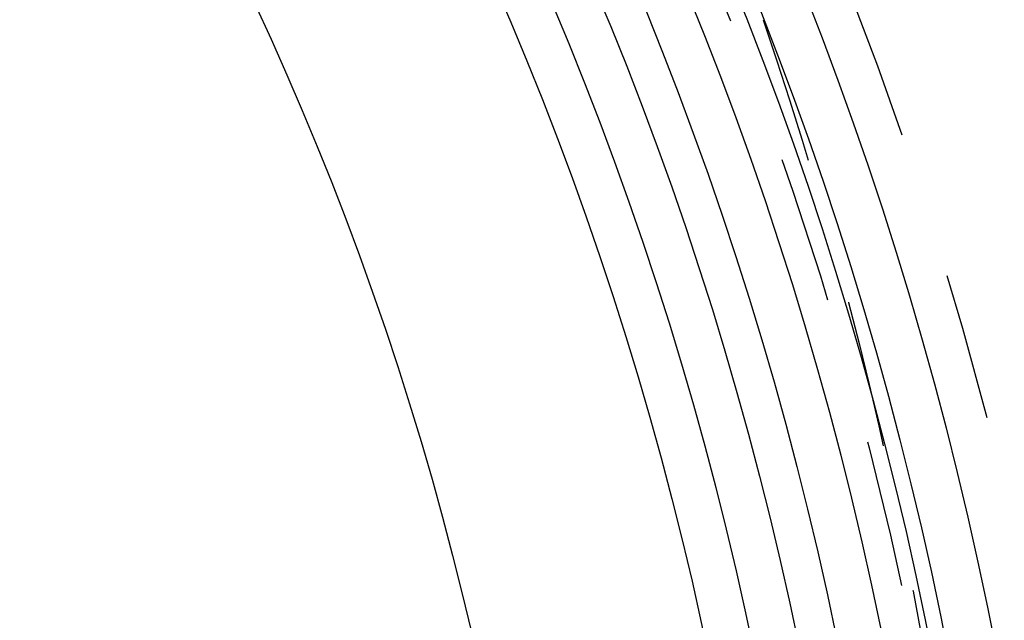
# Model space of a CAD drawing. Header units: millimetres. Extents: x 123 to 377, y 145 to 355.
# Tile 7 of 14: x 279 to 301, y 259 to 272. Entities that reach past the tile are written whole.
import ezdxf

# ---------------------------------------------------------------- set-up
doc = ezdxf.new("R2010")
doc.units = ezdxf.units.MM
doc.header["$LTSCALE"] = 32.592593
doc.linetypes.add('HIDDEN', pattern=[0.2, 0.1, -0.1])
for name, color, linetype in [('FASEN', 7, 'CONTINUOUS'), ('KOERPER', 7, 'CONTINUOUS'), ('KONST.EL_MIT_GEO', 7, 'CONTINUOUS')]:
    doc.layers.add(name, color=color, linetype=linetype)

msp = doc.modelspace()

# ---------------------------------------------------------------- linework, layer by layer
at = {"layer": 'FASEN', "color": 8, "linetype": 'HIDDEN'}
for points, knots in [([(233.604, 242.815), (233.604, 248.036), (234.487, 258.452), (238.42, 273.494), (244.815, 287.383), (252.061, 297.631), (258.825, 304.72), (264.294, 309.41), (270.136, 313.459), (276.295, 316.828), (282.713, 319.483), (289.327, 321.399), (296.072, 322.557), (300.618, 322.815), (302.886, 322.815)], [0, 0, 0, 0, 0.133549, 0.265844, 0.395787, 0.522593, 0.584766, 0.646067, 0.706534, 0.766243, 0.825297, 0.883833, 0.942009, 1, 1, 1, 1]), ([(238.604, 242.815), (238.604, 247.848), (239.455, 257.887), (243.246, 272.387), (249.41, 285.775), (256.395, 295.653), (262.915, 302.486), (268.186, 307.007), (273.817, 310.91), (279.755, 314.157), (285.941, 316.717), (292.316, 318.564), (298.819, 319.679), (305.386, 320.052), (311.952, 319.679), (318.455, 318.564), (324.83, 316.717), (331.017, 314.157), (336.954, 310.91), (342.585, 307.007), (347.856, 302.486), (354.376, 295.653), (361.361, 285.775), (367.525, 272.387), (371.316, 257.887), (372.168, 247.848), (372.168, 242.815)], [0, 0, 0, 0, 0.066775, 0.132922, 0.197894, 0.261297, 0.292383, 0.323033, 0.353267, 0.383121, 0.412649, 0.441916, 0.471004, 0.5, 0.528996, 0.558084, 0.587351, 0.616879, 0.646733, 0.676967, 0.707617, 0.738703, 0.802106, 0.867078, 0.933225, 1, 1, 1, 1]), ([(367.306, 242.815), (367.306, 247.482), (366.517, 256.79), (363.002, 270.234), (357.285, 282.649), (349.574, 293.558), (340.149, 302.541), (329.361, 309.24), (317.619, 313.379), (305.386, 314.78), (293.152, 313.379), (281.411, 309.24), (270.622, 302.541), (261.198, 293.558), (253.486, 282.649), (247.769, 270.234), (244.254, 256.79), (243.465, 247.482), (243.465, 242.815)], [0, 0, 0, 0, 0.066821, 0.133013, 0.19803, 0.261476, 0.323178, 0.383223, 0.441969, 0.5, 0.558031, 0.616777, 0.676822, 0.738524, 0.801971, 0.866987, 0.93318, 1, 1, 1, 1])]:
    msp.add_open_spline(points, degree=3, knots=knots, dxfattribs=at)
at = {"layer": 'KOERPER', "color": 8, "linetype": 'HIDDEN'}
msp.add_circle((220.436, 242.815), 80, dxfattribs=at)
msp.add_open_spline([(295.572, 272.26), (297.184, 267.559), (299.622, 257.826), (300.436, 247.828), (300.436, 242.815)], degree=3, knots=[0, 0, 0, 0, 0.497822, 1, 1, 1, 1], dxfattribs=at)
at = {"layer": 'KONST.EL_MIT_GEO', "color": 7, "linetype": 'CONTINUOUS'}
for radius in [91.537, 90.538, 81.75, 80.7, 80.35, 79.35, 78.35, 77.5, 76.5, 75.5, 70.5]:
    msp.add_circle((220.436, 242.815), radius, dxfattribs=at)
at = {"layer": 'KONST.EL_MIT_GEO', "color": 8, "linetype": 'HIDDEN'}
for radius in [89.971, 82.679, 80]:
    msp.add_circle((220.436, 242.815), radius, dxfattribs=at)
at = {"layer": 'KONST.EL_MIT_GEO', "color": 7, "linetype": 'CONTINUOUS'}
for radius, start, end in [(92.65, 100.13428, 79.86841), (92.437, 100.16264, 79.84005), (92.137, 100.19935, 79.80335)]:
    msp.add_arc((220.436, 242.815), radius, start, end, dxfattribs=at)

doc.saveas('drawing.dxf')
